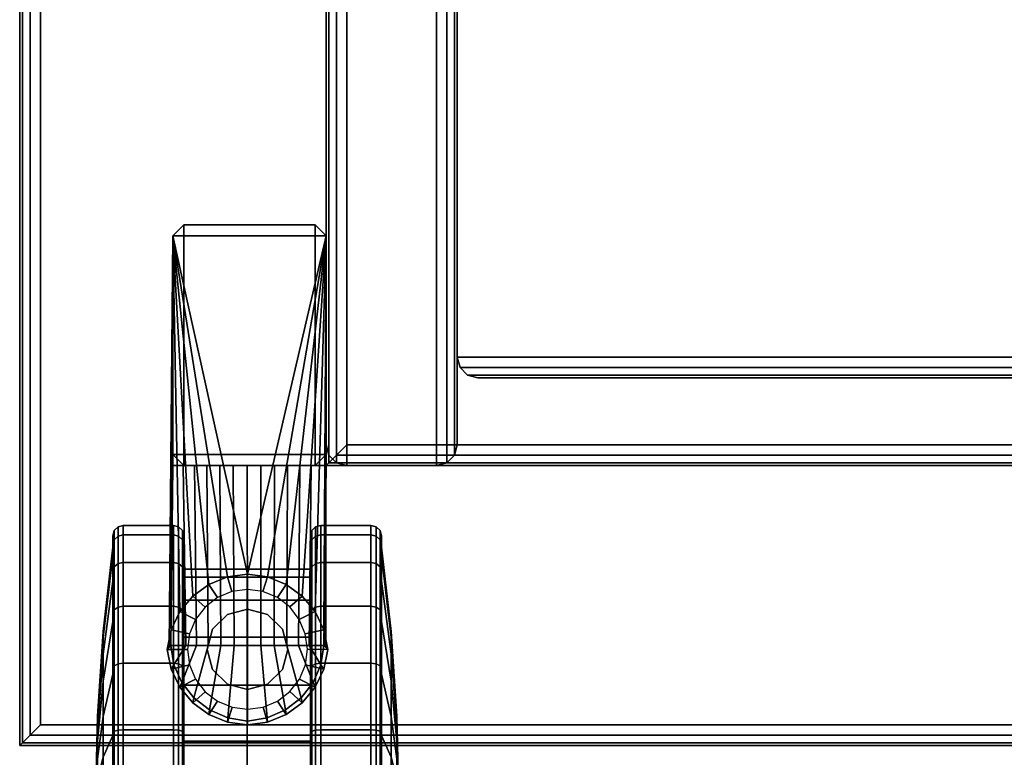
# Model space of a CAD drawing. Header units: inches. Extents: x 390 to 1835, y -266 to 136.
# Tile 69 of 256: x 1449.42 to 1455.04, y 65.26 to 69.47. Entities that reach past the tile are written whole.
import ezdxf

# ---------------------------------------------------------------- set-up
doc = ezdxf.new("R2010")
doc.units = ezdxf.units.IN
doc.header["$LTSCALE"] = 0.95294
doc.header["$MEASUREMENT"] = 0
for name, color, linetype in [('A-FURN-3-CART-LEG', 253, 'Continuous'), ('A-FURN-3-CART-LEG-CASTER', 251, 'Continuous'), ('A-FURN-3-CART-SURFACE', 33, 'Continuous'), ('A-FURN-3-CART-SURFACE-EDGE', 35, 'Continuous')]:
    doc.layers.add(name, color=color, linetype=linetype)

# ---------------------------------------------------------------- blocks, each defined once
blk = doc.blocks.new('GAKD-1919-LJSNNC9-3D-3')
at = {"layer": 'A-FURN-3-CART-LEG'}
for points in [[(-9.5, -8.2465, 5.13), (-10.375, -8.2465, 5.13), (-10.3125, -8.184, 5.5675), (-9.5625, -8.184, 5.5675)], [(-10.3125, -8.2465, 5.63), (-10.375, -8.2465, 5.6925), (-10.3125, -8.184, 5.6925), (-10.3125, -8.2465, 5.63)], [(-10.3125, -8.2465, 44.82), (-10.3125, -8.184, 44.7575), (-10.375, -8.2465, 44.7575), (-10.3125, -8.2465, 44.82)], [(-10.3125, -8.184, 5.6925), (-10.375, -8.2465, 5.6925), (-10.375, -8.2465, 44.7575), (-10.3125, -8.184, 44.7575)], [(-10.3125, -8.184, 5.5675), (-10.375, -8.2465, 5.5675), (-10.3125, -8.2465, 5.63)], [(-10.375, -8.2465, 5.13), (-10.375, -8.2465, 5.5675), (-10.3125, -8.184, 5.5675), (-10.375, -8.2465, 5.13)], [(-9.5625, -8.184, 5.6925), (-9.5625, -8.2465, 5.63), (-10.3125, -8.2465, 5.63), (-10.3125, -8.184, 5.6925)], [(-10.3125, -8.184, 44.7575), (-10.3125, -8.2465, 44.82), (-9.5625, -8.2465, 44.82), (-9.5625, -8.184, 44.7575)], [(-10.3125, -8.184, 44.7575), (-9.5625, -8.184, 44.7575), (-9.5625, -8.184, 5.6925), (-10.3125, -8.184, 5.6925)], [(-10.3125, -8.184, 5.5675), (-10.3125, -8.2465, 5.63), (-9.5625, -8.2465, 5.63), (-9.5625, -8.184, 5.5675)], [(-9.5625, -8.184, 5.6925), (-9.5, -8.2465, 5.6925), (-9.5625, -8.2465, 5.63)], [(-9.5625, -8.2465, 44.82), (-9.5, -8.2465, 44.7575), (-9.5625, -8.184, 44.7575)], [(-9.5, -8.2465, 5.6925), (-9.5625, -8.184, 5.6925), (-9.5625, -8.184, 44.7575), (-9.5, -8.2465, 44.7575)], [(-9.5625, -8.2465, 5.63), (-9.5, -8.2465, 5.5675), (-9.5625, -8.184, 5.5675), (-9.5625, -8.2465, 5.63)], [(-9.5, -8.2465, 5.13), (-9.5625, -8.184, 5.5675), (-9.5, -8.2465, 5.5675), (-9.5, -8.2465, 5.13)], [(-10.375, -8.2465, 5.13), (-10.385, -10.4977, 3.855), (-10.3961, -10.5985, 3.8545), (-10.375, -8.2465, 5.13)], [(-10.3961, -10.5985, 3.8545), (-10.3859, -10.5884, 4.3705), (-10.375, -9.559, 5.2064), (-10.375, -8.2465, 5.13)], [(-10.375, -8.2465, 5.13), (-10.3353, -10.3942, 3.855), (-10.385, -10.4977, 3.855)], [(-10.2618, -10.3059, 3.855), (-10.3353, -10.3942, 3.855), (-10.375, -8.2465, 5.13), (-10.3353, -10.3942, 3.855)], [(-10.2618, -10.3059, 3.855), (-10.3353, -10.3942, 3.855), (-10.375, -8.2465, 5.13)], [(-10.375, -8.2465, 5.13), (-10.169, -10.2383, 3.855), (-10.2618, -10.3059, 3.855)], [(-10.0625, -10.1953, 3.855), (-10.169, -10.2383, 3.855), (-10.375, -8.2465, 5.13)], [(-10.375, -8.2465, 5.13), (-9.9488, -10.1796, 3.855), (-10.0625, -10.1953, 3.855)], [(-9.9488, -10.1796, 3.855), (-10.375, -8.2465, 5.13), (-9.5, -8.2465, 5.13), (-9.9488, -10.1796, 3.855)], [(-10.375, -8.2465, 5.13), (-10.375, -9.559, 5.2064), (-10.375, -9.4965, 5.5675), (-10.375, -8.2465, 5.5675)], [(-10.3125, -9.4965, 5.63), (-10.375, -9.4965, 5.6925), (-10.375, -8.2465, 5.6925), (-10.3125, -8.2465, 5.63)], [(-10.3125, -8.2465, 44.82), (-10.375, -8.2465, 44.7575), (-10.375, -9.4965, 44.7575), (-10.3125, -9.4965, 44.82)], [(-10.375, -9.4965, 44.7575), (-10.375, -8.2465, 44.7575), (-10.375, -8.2465, 5.6925), (-10.375, -9.4965, 5.6925)], [(-10.375, -9.4965, 5.5675), (-10.3125, -9.4965, 5.63), (-10.3125, -8.2465, 5.63), (-10.375, -8.2465, 5.5675)], [(-9.835, -10.1953, 3.855), (-9.9488, -10.1796, 3.855), (-9.5, -8.2465, 5.13), (-9.835, -10.1953, 3.855)], [(-9.7285, -10.2383, 3.855), (-9.835, -10.1953, 3.855), (-9.5, -8.2465, 5.13)], [(-9.5, -8.2465, 5.13), (-9.6358, -10.3059, 3.855), (-9.7285, -10.2383, 3.855)], [(-9.5623, -10.3942, 3.855), (-9.6358, -10.3059, 3.855), (-9.5, -8.2465, 5.13)], [(-9.5, -9.4965, 5.6925), (-9.5625, -9.4965, 5.63), (-9.5625, -8.2465, 5.63), (-9.5, -8.2465, 5.6925)], [(-9.5, -8.2465, 44.7575), (-9.5625, -8.2465, 44.82), (-9.5625, -9.4965, 44.82), (-9.5, -9.4965, 44.7575)], [(-9.5625, -9.4965, 5.63), (-9.5, -9.4965, 5.5675), (-9.5, -8.2465, 5.5675), (-9.5625, -8.2465, 5.63)], [(-9.5, -8.2465, 5.13), (-9.5126, -10.4977, 3.855), (-9.5623, -10.3942, 3.855)], [(-9.5, -8.2465, 5.13), (-9.5015, -10.5985, 3.8545), (-9.5126, -10.4977, 3.855), (-9.5, -8.2465, 5.13)], [(-9.5117, -10.5884, 4.3705), (-9.5015, -10.5985, 3.8545), (-9.5, -8.2465, 5.13), (-9.5, -9.559, 5.2064)], [(-9.5, -9.559, 5.2064), (-9.5, -8.2465, 5.13), (-9.5, -8.2465, 5.5675), (-9.5, -9.4965, 5.5675)], [(-9.5, -8.2465, 44.7575), (-9.5, -9.4965, 44.7575), (-9.5, -9.4965, 5.6925), (-9.5, -8.2465, 5.6925)], [(-10.3125, -9.4965, 5.63), (-10.3125, -9.559, 5.6925), (-10.375, -9.4965, 5.6925), (-10.3125, -9.4965, 5.63)], [(-10.3125, -9.4965, 44.82), (-10.375, -9.4965, 44.7575), (-10.3125, -9.559, 44.7575), (-10.3125, -9.4965, 44.82)], [(-10.375, -9.4965, 5.6925), (-10.3125, -9.559, 5.6925), (-10.3125, -9.559, 44.7575), (-10.375, -9.4965, 44.7575)], [(-10.3125, -9.4965, 5.63), (-10.375, -9.4965, 5.5675), (-10.3125, -9.559, 5.5675)], [(-10.375, -9.559, 5.2064), (-10.3125, -9.559, 5.5675), (-10.375, -9.4965, 5.5675), (-10.375, -9.559, 5.2064)], [(-10.3125, -9.559, 5.6925), (-10.3125, -9.4965, 5.63), (-9.5625, -9.4965, 5.63), (-9.5625, -9.559, 5.6925)], [(-9.5625, -9.559, 44.7575), (-9.5625, -9.4965, 44.82), (-10.3125, -9.4965, 44.82), (-10.3125, -9.559, 44.7575)], [(-9.5625, -9.559, 5.5675), (-9.5625, -9.4965, 5.63), (-10.3125, -9.4965, 5.63), (-10.3125, -9.559, 5.5675)], [(-9.5625, -9.4965, 5.63), (-9.5, -9.4965, 5.6925), (-9.5625, -9.559, 5.6925)], [(-9.5625, -9.559, 44.7575), (-9.5, -9.4965, 44.7575), (-9.5625, -9.4965, 44.82)], [(-9.5625, -9.559, 5.6925), (-9.5, -9.4965, 5.6925), (-9.5, -9.4965, 44.7575), (-9.5625, -9.559, 44.7575)], [(-9.5625, -9.4965, 5.63), (-9.5625, -9.559, 5.5675), (-9.5, -9.4965, 5.5675), (-9.5625, -9.4965, 5.63)], [(-9.5, -9.559, 5.2064), (-9.5, -9.4965, 5.5675), (-9.5625, -9.559, 5.5675), (-9.5, -9.559, 5.2064)], [(-9.5625, -9.559, 44.7575), (-10.3125, -9.559, 44.7575), (-10.3125, -9.559, 5.6925), (-9.5625, -9.559, 5.6925)]]:
    blk.add_3dface(points, dxfattribs=at)
for points, invisible_edges in [([(-10.375, -9.559, 5.2064), (-10.3165, -9.559, 5.2598), (-10.2516, -9.559, 5.3053), (-10.3125, -9.559, 5.5675)], 4), ([(-10.2516, -9.559, 5.3053), (-10.1814, -9.559, 5.3419), (-10.107, -9.559, 5.3692), (-10.3125, -9.559, 5.5675)], 12), ([(-10.107, -9.559, 5.3692), (-10.0297, -9.559, 5.3866), (-9.9508, -9.559, 5.3939), (-10.3125, -9.559, 5.5675)], 12), ([(-9.9508, -9.559, 5.3939), (-9.5625, -9.559, 5.5675), (-10.3125, -9.559, 5.5675), (-9.9508, -9.559, 5.3939)], 5), ([(-9.5625, -9.559, 5.5675), (-9.9508, -9.559, 5.3939), (-9.8719, -9.559, 5.3866), (-9.7946, -9.559, 5.3692)], 9), ([(-9.5625, -9.559, 5.5675), (-9.7946, -9.559, 5.3692), (-9.7202, -9.559, 5.3419), (-9.6499, -9.559, 5.3053)], 9), ([(-9.6499, -9.559, 5.3053), (-9.585, -9.559, 5.2598), (-9.5, -9.559, 5.2064), (-9.5625, -9.559, 5.5675)], 8)]:
    blk.add_3dface(points, dxfattribs=dict(at, invisible_edges=invisible_edges))
at = {"layer": 'A-FURN-3-CART-SURFACE'}
for points, invisible_edges in [([(-9.5, 9.323, 6.498), (-9.5, -9.441, 6.498), (-9.5, -4.4869, 44.702), (-9.5, 9.323, 40.1766)], 2), ([(-8.75, 9.323, 40.1766), (-8.75, -4.4869, 44.702), (-8.75, -9.441, 6.498), (-8.75, 9.323, 6.498)], 2), ([(-9.5, -9.441, 44.702), (-9.5, -4.4869, 44.702), (-9.5, -9.441, 6.498), (-9.5, -9.441, 44.702)], 2), ([(-8.75, -9.441, 6.498), (-8.75, -4.4869, 44.702), (-8.75, -9.441, 44.702), (-8.75, -9.441, 6.498)], 1)]:
    blk.add_3dface(points, dxfattribs=dict(at, invisible_edges=invisible_edges))
for points in [[(9.382, 9.323, 6.38), (-9.382, 9.323, 6.38), (-9.382, -9.441, 6.38), (9.382, -9.441, 6.38)], [(9.382, -9.441, 5.63), (-9.382, -9.441, 5.63), (-9.382, 9.323, 5.63), (9.382, 9.323, 5.63)], [(11.132, -11.0409, 46), (11.132, -4.4869, 46), (-11.132, -4.4869, 46), (-11.132, -11.0409, 46)], [(-11.132, -11.0409, 44.82), (-11.132, -4.4869, 44.82), (11.132, -4.4869, 44.82), (11.132, -11.0409, 44.82)], [(8.632, -9.059, 44.702), (-8.632, -9.059, 44.702), (-8.632, -9.059, 6.498), (8.632, -9.059, 6.498)]]:
    blk.add_3dface(points, dxfattribs=at)
at = {"layer": 'A-FURN-3-CART-SURFACE-EDGE'}
for points in [[(-9.5, -9.559, 5.748), (-9.5, -9.559, 6.262), (-9.5, 9.441, 6.262), (-9.5, 9.441, 5.748)], [(-8.868, 9.441, 6.38), (-8.868, -9.559, 6.38), (-9.382, -9.559, 6.38), (-9.382, 9.441, 6.38)], [(-8.868, -4.4869, 44.82), (-9.382, -4.4869, 44.82), (-9.382, -9.559, 44.82), (-8.868, -9.559, 44.82)], [(-9.5, -9.559, 6.262), (-9.5, -9.559, 5.748), (9.5, -9.559, 5.748), (9.5, -9.559, 6.262)], [(-8.868, -9.559, 44.82), (-9.382, -9.559, 44.82), (-9.382, -9.559, 6.38), (-8.868, -9.559, 6.38)]]:
    blk.add_3dface(points, dxfattribs=at)
at = {"layer": 'A-FURN-3-CART-LEG'}
mesh = blk.add_polymesh((2, 7), dxfattribs=at)
for k, corner in enumerate([(-10.3859, -10.5884, 4.3705), (-10.3018, -10.5876, 4.4553), (-10.2404, -10.5876, 4.5018), (-10.1729, -10.5876, 4.5389), (-10.1008, -10.5876, 4.566), (-10.0256, -10.5876, 4.5825), (-9.9488, -10.5876, 4.588), (-10.375, -9.559, 5.2064), (-10.3165, -9.559, 5.2598), (-10.2516, -9.559, 5.3053), (-10.1814, -9.559, 5.3419), (-10.107, -9.559, 5.3692), (-10.0297, -9.559, 5.3866), (-9.9508, -9.559, 5.3939)]):
    mesh.set_mesh_vertex(divmod(k, 7), corner)
mesh = blk.add_polymesh((2, 7), dxfattribs=at)
for k, corner in enumerate([(-9.5, -9.559, 5.2064), (-9.585, -9.559, 5.2598), (-9.6499, -9.559, 5.3053), (-9.7202, -9.559, 5.3419), (-9.7946, -9.559, 5.3692), (-9.8719, -9.559, 5.3866), (-9.9508, -9.559, 5.3939), (-9.5117, -10.5884, 4.3705), (-9.5958, -10.5876, 4.4553), (-9.6572, -10.5876, 4.5018), (-9.7247, -10.5876, 4.5389), (-9.7968, -10.5876, 4.566), (-9.872, -10.5876, 4.5825), (-9.9488, -10.5876, 4.588)]):
    mesh.set_mesh_vertex(divmod(k, 7), corner)
mesh = blk.add_polymesh((2, 7), dxfattribs=at)
for k, corner in enumerate([(-10.3961, -10.5985, 3.8545), (-10.385, -10.4977, 3.855), (-10.3353, -10.3942, 3.855), (-10.2618, -10.3059, 3.855), (-10.169, -10.2383, 3.855), (-10.0625, -10.1953, 3.855), (-9.9488, -10.1796, 3.855), (-10.408, -10.6102, 3.255), (-10.385, -10.4977, 3.255), (-10.3353, -10.3942, 3.255), (-10.2618, -10.3059, 3.255), (-10.169, -10.2383, 3.255), (-10.0625, -10.1953, 3.255), (-9.9488, -10.1796, 3.255)]):
    mesh.set_mesh_vertex(divmod(k, 7), corner)
mesh = blk.add_polymesh((2, 25), dxfattribs=at)
for k, corner in enumerate([(-10.385, -10.4977, 3.255), (-10.3353, -10.3942, 3.255), (-10.2618, -10.3059, 3.255), (-10.169, -10.2383, 3.255), (-10.0625, -10.1953, 3.255), (-9.9488, -10.1796, 3.255), (-9.835, -10.1953, 3.255), (-9.7285, -10.2383, 3.255), (-9.6358, -10.3059, 3.255), (-9.5623, -10.3942, 3.255), (-9.5126, -10.4977, 3.255), (-9.4896, -10.6102, 3.255), (-9.5126, -10.7227, 3.255), (-9.5623, -10.8263, 3.255), (-9.6358, -10.9145, 3.255), (-9.7285, -10.9822, 3.255), (-9.835, -11.0251, 3.255), (-9.9488, -11.0408, 3.255), (-10.0625, -11.0251, 3.255), (-10.169, -10.9822, 3.255), (-10.2618, -10.9145, 3.255), (-10.3353, -10.8263, 3.255), (-10.385, -10.7227, 3.255), (-10.408, -10.6102, 3.255), (-10.385, -10.4977, 3.255), (-10.2795, -10.5214, 3.255), (-10.2453, -10.4389, 3.255), (-10.1909, -10.3681, 3.255), (-10.1201, -10.3137, 3.255), (-10.0376, -10.2796, 3.255), (-9.9491, -10.2678, 3.255), (-9.8606, -10.2793, 3.255), (-9.778, -10.3133, 3.255), (-9.7071, -10.3676, 3.255), (-9.6526, -10.4383, 3.255), (-9.6183, -10.5208, 3.255), (-9.6064, -10.6092, 3.255), (-9.6181, -10.6978, 3.255), (-9.6523, -10.7803, 3.255), (-9.7067, -10.8511, 3.255), (-9.7775, -10.9054, 3.255), (-9.86, -10.9396, 3.255), (-9.9485, -10.9512, 3.255), (-10.037, -10.9398, 3.255), (-10.1195, -10.9058, 3.255), (-10.1905, -10.8516, 3.255), (-10.2449, -10.7808, 3.255), (-10.2793, -10.6984, 3.255), (-10.2912, -10.6099, 3.255), (-10.2795, -10.5214, 3.255)]):
    mesh.set_mesh_vertex(divmod(k, 25), corner)
mesh = blk.add_polymesh((2, 7), dxfattribs=at)
for k, corner in enumerate([(-9.4896, -10.6102, 3.255), (-9.5126, -10.4977, 3.255), (-9.5623, -10.3942, 3.255), (-9.6358, -10.3059, 3.255), (-9.7285, -10.2383, 3.255), (-9.835, -10.1953, 3.255), (-9.9488, -10.1796, 3.255), (-9.5015, -10.5985, 3.8545), (-9.5126, -10.4977, 3.855), (-9.5623, -10.3942, 3.855), (-9.6358, -10.3059, 3.855), (-9.7285, -10.2383, 3.855), (-9.835, -10.1953, 3.855), (-9.9488, -10.1796, 3.855)]):
    mesh.set_mesh_vertex(divmod(k, 7), corner)
mesh = blk.add_polymesh((2, 13), dxfattribs=at)
for k, corner in enumerate([(-10.1788, -10.6099, 2.255), (-10.148, -10.7249, 2.255), (-10.0638, -10.8091, 2.255), (-9.9488, -10.8399, 2.255), (-9.8338, -10.8091, 2.255), (-9.7496, -10.7249, 2.255), (-9.7188, -10.6099, 2.255), (-9.7496, -10.4949, 2.255), (-9.8338, -10.4107, 2.255), (-9.9488, -10.3799, 2.255), (-10.0638, -10.4107, 2.255), (-10.148, -10.4949, 2.255), (-10.1788, -10.6099, 2.255), (-10.1788, -10.6099, 3.255), (-10.148, -10.7249, 3.255), (-10.0638, -10.8091, 3.255), (-9.9488, -10.8399, 3.255), (-9.8338, -10.8091, 3.255), (-9.7496, -10.7249, 3.255), (-9.7188, -10.6099, 3.255), (-9.7496, -10.4949, 3.255), (-9.8338, -10.4107, 3.255), (-9.9488, -10.3799, 3.255), (-10.0638, -10.4107, 3.255), (-10.148, -10.4949, 3.255), (-10.1788, -10.6099, 3.255)]):
    mesh.set_mesh_vertex(divmod(k, 13), corner)
mesh = blk.add_polymesh((2, 7), dxfattribs=at)
for k, corner in enumerate([(-9.9488, -11.0197, 4.255), (-10.0614, -11.0008, 4.26), (-10.1656, -10.9557, 4.2721), (-10.2551, -10.8871, 4.2905), (-10.3242, -10.7992, 4.3141), (-10.3688, -10.6975, 4.3413), (-10.3859, -10.5884, 4.3705), (-9.9488, -11.0408, 3.255), (-10.0625, -11.0251, 3.255), (-10.169, -10.9822, 3.255), (-10.2618, -10.9145, 3.255), (-10.3353, -10.8263, 3.255), (-10.385, -10.7227, 3.255), (-10.408, -10.6102, 3.255)]):
    mesh.set_mesh_vertex(divmod(k, 7), corner)
mesh = blk.add_polymesh((2, 7), dxfattribs=at)
for k, corner in enumerate([(-10.3859, -10.5884, 4.3705), (-10.3688, -10.6975, 4.3413), (-10.3242, -10.7992, 4.3141), (-10.2551, -10.8871, 4.2905), (-10.1656, -10.9557, 4.2721), (-10.0614, -11.0008, 4.26), (-9.9488, -11.0197, 4.255), (-10.3559, -10.5876, 4.4005), (-10.3018, -10.5876, 4.4553), (-10.2404, -10.5876, 4.5018), (-10.1729, -10.5876, 4.5389), (-10.1008, -10.5876, 4.566), (-10.0256, -10.5876, 4.5825), (-9.9488, -10.5876, 4.588)]):
    mesh.set_mesh_vertex(divmod(k, 7), corner)
mesh = blk.add_polymesh((2, 7), dxfattribs=at)
for k, corner in enumerate([(-9.5417, -10.5876, 4.4005), (-9.5958, -10.5876, 4.4553), (-9.6572, -10.5876, 4.5018), (-9.7247, -10.5876, 4.5389), (-9.7968, -10.5876, 4.566), (-9.872, -10.5876, 4.5825), (-9.9488, -10.5876, 4.588), (-9.5117, -10.5884, 4.3705), (-9.5288, -10.6975, 4.3413), (-9.5733, -10.7992, 4.3141), (-9.6425, -10.8871, 4.2905), (-9.7319, -10.9557, 4.2721), (-9.8362, -11.0009, 4.26), (-9.9488, -11.0197, 4.255)]):
    mesh.set_mesh_vertex(divmod(k, 7), corner)
mesh = blk.add_polymesh((2, 7), dxfattribs=at)
for k, corner in enumerate([(-9.5117, -10.5884, 4.3705), (-9.5288, -10.6975, 4.3413), (-9.5733, -10.7992, 4.3141), (-9.6425, -10.8871, 4.2905), (-9.7319, -10.9557, 4.2721), (-9.8362, -11.0009, 4.26), (-9.9488, -11.0197, 4.255), (-9.4896, -10.6102, 3.255), (-9.5126, -10.7227, 3.255), (-9.5623, -10.8263, 3.255), (-9.6358, -10.9145, 3.255), (-9.7285, -10.9822, 3.255), (-9.835, -11.0251, 3.255), (-9.9488, -11.0408, 3.255)]):
    mesh.set_mesh_vertex(divmod(k, 7), corner)
at = {"layer": 'A-FURN-3-CART-LEG-CASTER'}
mesh = blk.add_polymesh((8, 6), dxfattribs=at)
for k, corner in enumerate([(-10.7102, -10.1385, 0.8025), (-10.7183, -10.1645, 0.8175), (-10.7183, -10.2208, 0.85), (-10.773, -10.638, 1.0908), (-10.8058, -11.0568, 1.3327), (-10.8168, -11.4766, 1.575), (-10.7102, -9.9842, 1.1751), (-10.7183, -10.0132, 1.1829), (-10.7183, -10.076, 1.1997), (-10.773, -10.5412, 1.3244), (-10.8058, -11.0084, 1.4496), (-10.8168, -11.4766, 1.575), (-10.7102, -9.9316, 1.575), (-10.7183, -9.9616, 1.575), (-10.7183, -10.0266, 1.575), (-10.773, -10.5082, 1.575), (-10.8058, -10.9919, 1.575), (-10.8168, -11.4766, 1.575), (-10.7102, -9.9842, 1.9749), (-10.7183, -10.0132, 1.9671), (-10.7183, -10.076, 1.9503), (-10.773, -10.5412, 1.8256), (-10.8058, -11.0084, 1.7004), (-10.8168, -11.4766, 1.575), (-10.7102, -10.1385, 2.3475), (-10.7183, -10.1645, 2.3325), (-10.7183, -10.2208, 2.3), (-10.773, -10.638, 2.0592), (-10.8058, -11.0568, 1.8173), (-10.8168, -11.4766, 1.575), (-10.7102, -10.3841, 2.6675), (-10.7183, -10.4053, 2.6463), (-10.7183, -10.4512, 2.6003), (-10.773, -10.7919, 2.2597), (-10.8058, -11.1339, 1.9177), (-10.8168, -11.4766, 1.575), (-10.7102, -10.7041, 2.913), (-10.7183, -10.7191, 2.887), (-10.7183, -10.7516, 2.8307), (-10.773, -10.9924, 2.4136), (-10.8058, -11.2342, 1.9947), (-10.8168, -11.4766, 1.575), (-10.7102, -11.0767, 3.0674), (-10.7183, -11.0844, 3.0384), (-10.7183, -11.1013, 2.9756), (-10.773, -11.2259, 2.5103), (-10.8058, -11.3511, 2.0431), (-10.8168, -11.4766, 1.575)]):
    mesh.set_mesh_vertex(divmod(k, 6), corner)
mesh = blk.add_polymesh((8, 9), dxfattribs=at)
for k, corner in enumerate([(-9.9508, -10.3294, 0.9127), (-10.3123, -10.3294, 0.9127), (-10.3123, -10.1645, 0.8175), (-10.3203, -10.1385, 0.8025), (-10.3423, -10.1195, 0.7915), (-10.3723, -10.1126, 0.7875), (-10.6583, -10.1126, 0.7875), (-10.6883, -10.1195, 0.7915), (-10.7102, -10.1385, 0.8025), (-9.9508, -10.1971, 1.2322), (-10.3123, -10.1971, 1.2322), (-10.3123, -10.0132, 1.1829), (-10.3203, -9.9842, 1.1751), (-10.3423, -9.963, 1.1694), (-10.3723, -9.9552, 1.1674), (-10.6583, -9.9552, 1.1674), (-10.6883, -9.963, 1.1694), (-10.7102, -9.9842, 1.1751), (-9.9508, -10.152, 1.575), (-10.3123, -10.152, 1.575), (-10.3123, -9.9616, 1.575), (-10.3203, -9.9316, 1.575), (-10.3423, -9.9096, 1.575), (-10.3723, -9.9016, 1.575), (-10.6583, -9.9016, 1.575), (-10.6883, -9.9096, 1.575), (-10.7102, -9.9316, 1.575), (-9.9508, -10.1971, 1.9178), (-10.3123, -10.1971, 1.9178), (-10.3123, -10.0132, 1.9671), (-10.3203, -9.9842, 1.9749), (-10.3423, -9.963, 1.9806), (-10.3723, -9.9552, 1.9826), (-10.6583, -9.9552, 1.9826), (-10.6883, -9.963, 1.9806), (-10.7102, -9.9842, 1.9749), (-9.9508, -10.3294, 2.2373), (-10.3123, -10.3294, 2.2373), (-10.3123, -10.1645, 2.3325), (-10.3203, -10.1385, 2.3475), (-10.3423, -10.1195, 2.3585), (-10.3723, -10.1126, 2.3625), (-10.6583, -10.1126, 2.3625), (-10.6883, -10.1195, 2.3585), (-10.7102, -10.1385, 2.3475), (-9.9508, -10.5399, 2.5116), (-10.3123, -10.5399, 2.5116), (-10.3123, -10.4053, 2.6463), (-10.3203, -10.3841, 2.6675), (-10.3423, -10.3685, 2.683), (-10.3723, -10.3629, 2.6887), (-10.6583, -10.3629, 2.6887), (-10.6883, -10.3685, 2.683), (-10.7102, -10.3841, 2.6675), (-9.9508, -10.8143, 2.7221), (-10.3123, -10.8143, 2.7221), (-10.3123, -10.7191, 2.887), (-10.3203, -10.7041, 2.913), (-10.3423, -10.6931, 2.932), (-10.3723, -10.6891, 2.939), (-10.6583, -10.6891, 2.939), (-10.6883, -10.6931, 2.932), (-10.7102, -10.7041, 2.913), (-9.9508, -11.1337, 2.8545), (-10.3123, -11.1337, 2.8545), (-10.3123, -11.0844, 3.0384), (-10.3203, -11.0767, 3.0674), (-10.3423, -11.071, 3.0886), (-10.3723, -11.0689, 3.0963), (-10.6583, -11.0689, 3.0963), (-10.6883, -11.071, 3.0886), (-10.7102, -11.0767, 3.0674)]):
    mesh.set_mesh_vertex(divmod(k, 9), corner)
mesh = blk.add_polymesh((9, 9), dxfattribs=at)
for k, corner in enumerate([(-9.9508, -11.4766, 2.8996), (-9.5893, -11.4766, 2.8996), (-9.5893, -11.4766, 3.09), (-9.5812, -11.4766, 3.12), (-9.5593, -11.4766, 3.142), (-9.5293, -11.4766, 3.15), (-9.2433, -11.4766, 3.15), (-9.2133, -11.4766, 3.142), (-9.1913, -11.4766, 3.12), (-9.9508, -11.1337, 2.8545), (-9.5893, -11.1337, 2.8545), (-9.5893, -11.0844, 3.0384), (-9.5812, -11.0767, 3.0674), (-9.5593, -11.071, 3.0886), (-9.5293, -11.0689, 3.0963), (-9.2433, -11.0689, 3.0963), (-9.2133, -11.071, 3.0886), (-9.1913, -11.0767, 3.0674), (-9.9508, -10.8143, 2.7221), (-9.5893, -10.8143, 2.7221), (-9.5893, -10.7191, 2.887), (-9.5812, -10.7041, 2.913), (-9.5593, -10.6931, 2.932), (-9.5293, -10.6891, 2.939), (-9.2433, -10.6891, 2.939), (-9.2133, -10.6931, 2.932), (-9.1913, -10.7041, 2.913), (-9.9508, -10.5399, 2.5116), (-9.5893, -10.5399, 2.5116), (-9.5893, -10.4053, 2.6463), (-9.5812, -10.3841, 2.6675), (-9.5593, -10.3685, 2.683), (-9.5293, -10.3629, 2.6887), (-9.2433, -10.3629, 2.6887), (-9.2133, -10.3685, 2.683), (-9.1913, -10.3841, 2.6675), (-9.9508, -10.3294, 2.2373), (-9.5893, -10.3294, 2.2373), (-9.5893, -10.1645, 2.3325), (-9.5812, -10.1385, 2.3475), (-9.5593, -10.1195, 2.3585), (-9.5293, -10.1126, 2.3625), (-9.2433, -10.1126, 2.3625), (-9.2133, -10.1195, 2.3585), (-9.1913, -10.1385, 2.3475), (-9.9508, -10.1971, 1.9178), (-9.5893, -10.1971, 1.9178), (-9.5893, -10.0132, 1.9671), (-9.5812, -9.9842, 1.9749), (-9.5593, -9.963, 1.9806), (-9.5293, -9.9552, 1.9826), (-9.2433, -9.9552, 1.9826), (-9.2133, -9.963, 1.9806), (-9.1913, -9.9842, 1.9749), (-9.9508, -10.152, 1.575), (-9.5893, -10.152, 1.575), (-9.5893, -9.9616, 1.575), (-9.5812, -9.9316, 1.575), (-9.5593, -9.9096, 1.575), (-9.5293, -9.9016, 1.575), (-9.2433, -9.9016, 1.575), (-9.2133, -9.9096, 1.575), (-9.1913, -9.9316, 1.575), (-9.9508, -10.1971, 1.2322), (-9.5893, -10.1971, 1.2322), (-9.5893, -10.0132, 1.1829), (-9.5812, -9.9842, 1.1751), (-9.5593, -9.963, 1.1694), (-9.5293, -9.9552, 1.1674), (-9.2433, -9.9552, 1.1674), (-9.2133, -9.963, 1.1694), (-9.1913, -9.9842, 1.1751), (-9.9508, -10.3294, 0.9127), (-9.5893, -10.3294, 0.9127), (-9.5893, -10.1645, 0.8175), (-9.5812, -10.1385, 0.8025), (-9.5593, -10.1195, 0.7915), (-9.5293, -10.1126, 0.7875), (-9.2433, -10.1126, 0.7875), (-9.2133, -10.1195, 0.7915), (-9.1913, -10.1385, 0.8025)]):
    mesh.set_mesh_vertex(divmod(k, 9), corner)
mesh = blk.add_polymesh((9, 6), dxfattribs=at)
for k, corner in enumerate([(-9.1913, -11.4766, 3.12), (-9.1833, -11.4766, 3.09), (-9.1833, -11.4766, 3.025), (-9.1286, -11.4766, 2.5433), (-9.0957, -11.4766, 2.0597), (-9.0848, -11.4766, 1.575), (-9.1913, -11.0767, 3.0674), (-9.1833, -11.0844, 3.0384), (-9.1833, -11.1013, 2.9756), (-9.1286, -11.2259, 2.5103), (-9.0957, -11.3511, 2.0431), (-9.0848, -11.4766, 1.575), (-9.1913, -10.7041, 2.913), (-9.1833, -10.7191, 2.887), (-9.1833, -10.7516, 2.8307), (-9.1286, -10.9924, 2.4136), (-9.0957, -11.2342, 1.9947), (-9.0848, -11.4766, 1.575), (-9.1913, -10.3841, 2.6675), (-9.1833, -10.4053, 2.6463), (-9.1833, -10.4512, 2.6003), (-9.1286, -10.7919, 2.2597), (-9.0957, -11.1339, 1.9177), (-9.0848, -11.4766, 1.575), (-9.1913, -10.1385, 2.3475), (-9.1833, -10.1645, 2.3325), (-9.1833, -10.2208, 2.3), (-9.1286, -10.638, 2.0592), (-9.0957, -11.0568, 1.8173), (-9.0848, -11.4766, 1.575), (-9.1913, -9.9842, 1.9749), (-9.1833, -10.0132, 1.9671), (-9.1833, -10.076, 1.9503), (-9.1286, -10.5412, 1.8256), (-9.0957, -11.0084, 1.7004), (-9.0848, -11.4766, 1.575), (-9.1913, -9.9316, 1.575), (-9.1833, -9.9616, 1.575), (-9.1833, -10.0266, 1.575), (-9.1286, -10.5082, 1.575), (-9.0957, -10.9919, 1.575), (-9.0848, -11.4766, 1.575), (-9.1913, -9.9842, 1.1751), (-9.1833, -10.0132, 1.1829), (-9.1833, -10.076, 1.1997), (-9.1286, -10.5412, 1.3244), (-9.0957, -11.0084, 1.4496), (-9.0848, -11.4766, 1.575), (-9.1913, -10.1385, 0.8025), (-9.1833, -10.1645, 0.8175), (-9.1833, -10.2208, 0.85), (-9.1286, -10.638, 1.0908), (-9.0957, -11.0568, 1.3327), (-9.0848, -11.4766, 1.575)]):
    mesh.set_mesh_vertex(divmod(k, 6), corner)
mesh = blk.add_polymesh((9, 9), dxfattribs=at)
for k, corner in enumerate([(-9.9508, -12.6237, 0.9127), (-10.3123, -12.6237, 0.9127), (-10.3123, -12.7886, 0.8175), (-10.3203, -12.8146, 0.8025), (-10.3423, -12.8336, 0.7915), (-10.3723, -12.8405, 0.7875), (-10.6583, -12.8405, 0.7875), (-10.6883, -12.8336, 0.7915), (-10.7102, -12.8146, 0.8025), (-9.9508, -12.4132, 0.6384), (-10.3123, -12.4132, 0.6384), (-10.3123, -12.5478, 0.5037), (-10.3203, -12.569, 0.4825), (-10.3423, -12.5846, 0.467), (-10.3723, -12.5902, 0.4613), (-10.6583, -12.5902, 0.4613), (-10.6883, -12.5846, 0.467), (-10.7102, -12.569, 0.4825), (-9.9508, -12.1389, 0.4279), (-10.3123, -12.1389, 0.4279), (-10.3123, -12.2341, 0.263), (-10.3203, -12.2491, 0.237), (-10.3423, -12.26, 0.218), (-10.3723, -12.2641, 0.211), (-10.6583, -12.2641, 0.211), (-10.6883, -12.26, 0.218), (-10.7102, -12.2491, 0.237), (-9.9508, -11.8194, 0.2955), (-10.3123, -11.8194, 0.2955), (-10.3123, -11.8687, 0.1116), (-10.3203, -11.8764, 0.0826), (-10.3423, -11.8821, 0.0614), (-10.3723, -11.8842, 0.0537), (-10.6583, -11.8842, 0.0537), (-10.6883, -11.8821, 0.0614), (-10.7102, -11.8764, 0.0826), (-9.9508, -11.4766, 0.2504), (-10.3123, -11.4766, 0.2504), (-10.3123, -11.4766, 0.06), (-10.3203, -11.4766, 0.03), (-10.3423, -11.4766, 0.008), (-10.3723, -11.4766, 0), (-10.6583, -11.4766, 0), (-10.6883, -11.4766, 0.008), (-10.7102, -11.4766, 0.03), (-9.9508, -11.1337, 0.2955), (-10.3123, -11.1337, 0.2955), (-10.3123, -11.0844, 0.1116), (-10.3203, -11.0767, 0.0826), (-10.3423, -11.071, 0.0614), (-10.3723, -11.0689, 0.0537), (-10.6583, -11.0689, 0.0537), (-10.6883, -11.071, 0.0614), (-10.7102, -11.0767, 0.0826), (-9.9508, -10.8143, 0.4279), (-10.3123, -10.8143, 0.4279), (-10.3123, -10.7191, 0.263), (-10.3203, -10.7041, 0.237), (-10.3423, -10.6931, 0.218), (-10.3723, -10.6891, 0.211), (-10.6583, -10.6891, 0.211), (-10.6883, -10.6931, 0.218), (-10.7102, -10.7041, 0.237), (-9.9508, -10.5399, 0.6384), (-10.3123, -10.5399, 0.6384), (-10.3123, -10.4053, 0.5037), (-10.3203, -10.3841, 0.4825), (-10.3423, -10.3685, 0.467), (-10.3723, -10.3629, 0.4613), (-10.6583, -10.3629, 0.4613), (-10.6883, -10.3685, 0.467), (-10.7102, -10.3841, 0.4825), (-9.9508, -10.3294, 0.9127), (-10.3123, -10.3294, 0.9127), (-10.3123, -10.1645, 0.8175), (-10.3203, -10.1385, 0.8025), (-10.3423, -10.1195, 0.7915), (-10.3723, -10.1126, 0.7875), (-10.6583, -10.1126, 0.7875), (-10.6883, -10.1195, 0.7915), (-10.7102, -10.1385, 0.8025)]):
    mesh.set_mesh_vertex(divmod(k, 9), corner)
mesh = blk.add_polymesh((9, 9), dxfattribs=at)
for k, corner in enumerate([(-9.9508, -10.3294, 0.9127), (-9.5893, -10.3294, 0.9127), (-9.5893, -10.1645, 0.8175), (-9.5812, -10.1385, 0.8025), (-9.5593, -10.1195, 0.7915), (-9.5293, -10.1126, 0.7875), (-9.2433, -10.1126, 0.7875), (-9.2133, -10.1195, 0.7915), (-9.1913, -10.1385, 0.8025), (-9.9508, -10.5399, 0.6384), (-9.5893, -10.5399, 0.6384), (-9.5893, -10.4053, 0.5037), (-9.5812, -10.3841, 0.4825), (-9.5593, -10.3685, 0.467), (-9.5293, -10.3629, 0.4613), (-9.2433, -10.3629, 0.4613), (-9.2133, -10.3685, 0.467), (-9.1913, -10.3841, 0.4825), (-9.9508, -10.8143, 0.4279), (-9.5893, -10.8143, 0.4279), (-9.5893, -10.7191, 0.263), (-9.5812, -10.7041, 0.237), (-9.5593, -10.6931, 0.218), (-9.5293, -10.6891, 0.211), (-9.2433, -10.6891, 0.211), (-9.2133, -10.6931, 0.218), (-9.1913, -10.7041, 0.237), (-9.9508, -11.1337, 0.2955), (-9.5893, -11.1337, 0.2955), (-9.5893, -11.0844, 0.1116), (-9.5812, -11.0767, 0.0826), (-9.5593, -11.071, 0.0614), (-9.5293, -11.0689, 0.0537), (-9.2433, -11.0689, 0.0537), (-9.2133, -11.071, 0.0614), (-9.1913, -11.0767, 0.0826), (-9.9508, -11.4766, 0.2504), (-9.5893, -11.4766, 0.2504), (-9.5893, -11.4766, 0.06), (-9.5812, -11.4766, 0.03), (-9.5593, -11.4766, 0.008), (-9.5293, -11.4766, 0), (-9.2433, -11.4766, 0), (-9.2133, -11.4766, 0.008), (-9.1913, -11.4766, 0.03), (-9.9508, -11.8194, 0.2955), (-9.5893, -11.8194, 0.2955), (-9.5893, -11.8687, 0.1116), (-9.5812, -11.8764, 0.0826), (-9.5593, -11.8821, 0.0614), (-9.5293, -11.8842, 0.0537), (-9.2433, -11.8842, 0.0537), (-9.2133, -11.8821, 0.0614), (-9.1913, -11.8764, 0.0826), (-9.9508, -12.1389, 0.4279), (-9.5893, -12.1389, 0.4279), (-9.5893, -12.2341, 0.263), (-9.5812, -12.2491, 0.237), (-9.5593, -12.26, 0.218), (-9.5293, -12.2641, 0.211), (-9.2433, -12.2641, 0.211), (-9.2133, -12.26, 0.218), (-9.1913, -12.2491, 0.237), (-9.9508, -12.4132, 0.6384), (-9.5893, -12.4132, 0.6384), (-9.5893, -12.5478, 0.5037), (-9.5812, -12.569, 0.4825), (-9.5593, -12.5846, 0.467), (-9.5293, -12.5902, 0.4613), (-9.2433, -12.5902, 0.4613), (-9.2133, -12.5846, 0.467), (-9.1913, -12.569, 0.4825), (-9.9508, -12.6237, 0.9127), (-9.5893, -12.6237, 0.9127), (-9.5893, -12.7886, 0.8175), (-9.5812, -12.8146, 0.8025), (-9.5593, -12.8336, 0.7915), (-9.5293, -12.8405, 0.7875), (-9.2433, -12.8405, 0.7875), (-9.2133, -12.8336, 0.7915), (-9.1913, -12.8146, 0.8025)]):
    mesh.set_mesh_vertex(divmod(k, 9), corner)
mesh = blk.add_polymesh((9, 6), dxfattribs=at)
for k, corner in enumerate([(-10.7102, -12.8146, 0.8025), (-10.7183, -12.7886, 0.8175), (-10.7183, -12.7323, 0.85), (-10.773, -12.3151, 1.0908), (-10.8058, -11.8963, 1.3327), (-10.8168, -11.4766, 1.575), (-10.7102, -12.569, 0.4825), (-10.7183, -12.5478, 0.5037), (-10.7183, -12.5019, 0.5497), (-10.773, -12.1613, 0.8903), (-10.8058, -11.8193, 1.2323), (-10.8168, -11.4766, 1.575), (-10.7102, -12.2491, 0.237), (-10.7183, -12.2341, 0.263), (-10.7183, -12.2016, 0.3193), (-10.773, -11.9607, 0.7364), (-10.8058, -11.7189, 1.1553), (-10.8168, -11.4766, 1.575), (-10.7102, -11.8764, 0.0826), (-10.7183, -11.8687, 0.1116), (-10.7183, -11.8518, 0.1744), (-10.773, -11.7272, 0.6397), (-10.8058, -11.602, 1.1069), (-10.8168, -11.4766, 1.575), (-10.7102, -11.4766, 0.03), (-10.7183, -11.4766, 0.06), (-10.7183, -11.4766, 0.125), (-10.773, -11.4766, 0.6067), (-10.8058, -11.4766, 1.0903), (-10.8168, -11.4766, 1.575), (-10.7102, -11.0767, 0.0826), (-10.7183, -11.0844, 0.1116), (-10.7183, -11.1013, 0.1744), (-10.773, -11.2259, 0.6397), (-10.8058, -11.3511, 1.1069), (-10.8168, -11.4766, 1.575), (-10.7102, -10.7041, 0.237), (-10.7183, -10.7191, 0.263), (-10.7183, -10.7516, 0.3193), (-10.773, -10.9924, 0.7364), (-10.8058, -11.2342, 1.1553), (-10.8168, -11.4766, 1.575), (-10.7102, -10.3841, 0.4825), (-10.7183, -10.4053, 0.5037), (-10.7183, -10.4512, 0.5497), (-10.773, -10.7919, 0.8903), (-10.8058, -11.1339, 1.2323), (-10.8168, -11.4766, 1.575), (-10.7102, -10.1385, 0.8025), (-10.7183, -10.1645, 0.8175), (-10.7183, -10.2208, 0.85), (-10.773, -10.638, 1.0908), (-10.8058, -11.0568, 1.3327), (-10.8168, -11.4766, 1.575)]):
    mesh.set_mesh_vertex(divmod(k, 6), corner)
mesh = blk.add_polymesh((9, 6), dxfattribs=at)
for k, corner in enumerate([(-9.1913, -10.1385, 0.8025), (-9.1833, -10.1645, 0.8175), (-9.1833, -10.2208, 0.85), (-9.1286, -10.638, 1.0908), (-9.0957, -11.0568, 1.3327), (-9.0848, -11.4766, 1.575), (-9.1913, -10.3841, 0.4825), (-9.1833, -10.4053, 0.5037), (-9.1833, -10.4512, 0.5497), (-9.1286, -10.7919, 0.8903), (-9.0957, -11.1339, 1.2323), (-9.0848, -11.4766, 1.575), (-9.1913, -10.7041, 0.237), (-9.1833, -10.7191, 0.263), (-9.1833, -10.7516, 0.3193), (-9.1286, -10.9924, 0.7364), (-9.0957, -11.2342, 1.1553), (-9.0848, -11.4766, 1.575), (-9.1913, -11.0767, 0.0826), (-9.1833, -11.0844, 0.1116), (-9.1833, -11.1013, 0.1744), (-9.1286, -11.2259, 0.6397), (-9.0957, -11.3511, 1.1069), (-9.0848, -11.4766, 1.575), (-9.1913, -11.4766, 0.03), (-9.1833, -11.4766, 0.06), (-9.1833, -11.4766, 0.125), (-9.1286, -11.4766, 0.6067), (-9.0957, -11.4766, 1.0903), (-9.0848, -11.4766, 1.575), (-9.1913, -11.8764, 0.0826), (-9.1833, -11.8687, 0.1116), (-9.1833, -11.8518, 0.1744), (-9.1286, -11.7272, 0.6397), (-9.0957, -11.602, 1.1069), (-9.0848, -11.4766, 1.575), (-9.1913, -12.2491, 0.237), (-9.1833, -12.2341, 0.263), (-9.1833, -12.2016, 0.3193), (-9.1286, -11.9607, 0.7364), (-9.0957, -11.7189, 1.1553), (-9.0848, -11.4766, 1.575), (-9.1913, -12.569, 0.4825), (-9.1833, -12.5478, 0.5037), (-9.1833, -12.5019, 0.5497), (-9.1286, -12.1613, 0.8903), (-9.0957, -11.8193, 1.2323), (-9.0848, -11.4766, 1.575), (-9.1913, -12.8146, 0.8025), (-9.1833, -12.7886, 0.8175), (-9.1833, -12.7323, 0.85), (-9.1286, -12.3151, 1.0908), (-9.0957, -11.8963, 1.3327), (-9.0848, -11.4766, 1.575)]):
    mesh.set_mesh_vertex(divmod(k, 6), corner)
at = {"layer": 'A-FURN-3-CART-SURFACE-EDGE'}
mesh = blk.add_polymesh((2, 4), dxfattribs=at)
for k, corner in enumerate([(-9.5, 9.323, 6.498), (-9.4842, 9.382, 6.439), (-9.441, 9.4252, 6.3958), (-9.382, 9.441, 6.38), (-9.5, -9.441, 6.498), (-9.4842, -9.5, 6.439), (-9.441, -9.5432, 6.3958), (-9.382, -9.559, 6.38)]):
    mesh.set_mesh_vertex(divmod(k, 4), corner)
mesh = blk.add_polymesh((2, 4), dxfattribs=at)
for k, corner in enumerate([(-9.382, 9.323, 6.38), (-9.441, 9.382, 6.3642), (-9.4842, 9.4252, 6.321), (-9.5, 9.441, 6.262), (-9.382, -9.441, 6.38), (-9.441, -9.5, 6.3642), (-9.4842, -9.5432, 6.321), (-9.5, -9.559, 6.262)]):
    mesh.set_mesh_vertex(divmod(k, 4), corner)
mesh = blk.add_polymesh((2, 4), dxfattribs=at)
for k, corner in enumerate([(-9.5, 9.441, 5.748), (-9.4842, 9.4252, 5.689), (-9.441, 9.382, 5.6458), (-9.382, 9.323, 5.63), (-9.5, -9.559, 5.748), (-9.4842, -9.5432, 5.689), (-9.441, -9.5, 5.6458), (-9.382, -9.441, 5.63)]):
    mesh.set_mesh_vertex(divmod(k, 4), corner)
mesh = blk.add_polymesh((2, 4), dxfattribs=at)
for k, corner in enumerate([(-8.75, -9.441, 6.498), (-8.7658, -9.5, 6.439), (-8.809, -9.5432, 6.3958), (-8.868, -9.559, 6.38), (-8.75, 9.323, 6.498), (-8.7658, 9.382, 6.439), (-8.809, 9.4252, 6.3958), (-8.868, 9.441, 6.38)]):
    mesh.set_mesh_vertex(divmod(k, 4), corner)
mesh = blk.add_polymesh((2, 8), dxfattribs=at)
for k, corner in enumerate([(-11.132, -11.0409, 44.82), (-11.191, -11.0999, 44.8358), (-11.2342, -11.1431, 44.879), (-11.25, -11.1589, 44.938), (-11.25, -11.1589, 45.882), (-11.2342, -11.1431, 45.941), (-11.191, -11.0999, 45.9842), (-11.132, -11.0409, 46), (-11.132, -4.4869, 44.82), (-11.191, -4.4869, 44.8358), (-11.2342, -4.4869, 44.879), (-11.25, -4.4869, 44.938), (-11.25, -4.4869, 45.882), (-11.2342, -4.4869, 45.941), (-11.191, -4.4869, 45.9842), (-11.132, -4.4869, 46)]):
    mesh.set_mesh_vertex(divmod(k, 8), corner)
mesh = blk.add_polymesh((2, 4), dxfattribs=at)
for k, corner in enumerate([(-9.5, -9.441, 44.702), (-9.4842, -9.5, 44.761), (-9.441, -9.5432, 44.8042), (-9.382, -9.559, 44.82), (-9.5, -4.4869, 44.702), (-9.4842, -4.4869, 44.761), (-9.441, -4.4869, 44.8042), (-9.382, -4.4869, 44.82)]):
    mesh.set_mesh_vertex(divmod(k, 4), corner)
mesh = blk.add_polymesh((2, 4), dxfattribs=at)
for k, corner in enumerate([(-8.75, -4.4869, 44.702), (-8.7658, -4.4869, 44.761), (-8.809, -4.4869, 44.8042), (-8.868, -4.4869, 44.82), (-8.75, -9.441, 44.702), (-8.7658, -9.5, 44.761), (-8.809, -9.5432, 44.8042), (-8.868, -9.559, 44.82)]):
    mesh.set_mesh_vertex(divmod(k, 4), corner)
mesh = blk.add_polymesh((2, 4), dxfattribs=at)
for k, corner in enumerate([(8.632, -9.059, 44.702), (8.691, -9.0432, 44.761), (8.7342, -9, 44.8042), (8.75, -8.941, 44.82), (-8.632, -9.059, 44.702), (-8.691, -9.0432, 44.761), (-8.7342, -9, 44.8042), (-8.75, -8.941, 44.82)]):
    mesh.set_mesh_vertex(divmod(k, 4), corner)
mesh = blk.add_polymesh((2, 4), dxfattribs=at)
for k, corner in enumerate([(-8.75, -8.941, 6.38), (-8.7342, -9, 6.3958), (-8.691, -9.0432, 6.439), (-8.632, -9.059, 6.498), (-8.75, -8.941, 44.82), (-8.7342, -9, 44.8042), (-8.691, -9.0432, 44.761), (-8.632, -9.059, 44.702)]):
    mesh.set_mesh_vertex(divmod(k, 4), corner)
mesh = blk.add_polymesh((2, 4), dxfattribs=at)
for k, corner in enumerate([(-8.632, -9.059, 6.498), (-8.691, -9.0432, 6.439), (-8.7342, -9, 6.3958), (-8.75, -8.941, 6.38), (8.632, -9.059, 6.498), (8.691, -9.0432, 6.439), (8.7342, -9, 6.3958), (8.75, -8.941, 6.38)]):
    mesh.set_mesh_vertex(divmod(k, 4), corner)
mesh = blk.add_polymesh((2, 4), dxfattribs=at)
for k, corner in enumerate([(-9.5, -9.441, 6.498), (-9.4842, -9.5, 6.439), (-9.441, -9.5432, 6.3958), (-9.382, -9.559, 6.38), (-9.5, -9.441, 44.702), (-9.4842, -9.5, 44.761), (-9.441, -9.5432, 44.8042), (-9.382, -9.559, 44.82)]):
    mesh.set_mesh_vertex(divmod(k, 4), corner)
mesh = blk.add_polymesh((2, 4), dxfattribs=at)
for k, corner in enumerate([(-9.382, -9.441, 6.38), (-9.441, -9.5, 6.3642), (-9.4842, -9.5432, 6.321), (-9.5, -9.559, 6.262), (9.382, -9.441, 6.38), (9.441, -9.5, 6.3642), (9.4842, -9.5432, 6.321), (9.5, -9.559, 6.262)]):
    mesh.set_mesh_vertex(divmod(k, 4), corner)
mesh = blk.add_polymesh((2, 4), dxfattribs=at)
for k, corner in enumerate([(9.382, -9.441, 5.63), (9.441, -9.5, 5.6458), (9.4842, -9.5432, 5.689), (9.5, -9.559, 5.748), (-9.382, -9.441, 5.63), (-9.441, -9.5, 5.6458), (-9.4842, -9.5432, 5.689), (-9.5, -9.559, 5.748)]):
    mesh.set_mesh_vertex(divmod(k, 4), corner)
mesh = blk.add_polymesh((2, 4), dxfattribs=at)
for k, corner in enumerate([(-8.868, -9.559, 6.38), (-8.809, -9.5432, 6.3958), (-8.7658, -9.5, 6.439), (-8.75, -9.441, 6.498), (-8.868, -9.559, 44.82), (-8.809, -9.5432, 44.8042), (-8.7658, -9.5, 44.761), (-8.75, -9.441, 44.702)]):
    mesh.set_mesh_vertex(divmod(k, 4), corner)
mesh = blk.add_polymesh((2, 8), dxfattribs=at)
for k, corner in enumerate([(11.132, -11.0409, 44.82), (11.191, -11.0999, 44.8358), (11.2342, -11.1431, 44.879), (11.25, -11.1589, 44.938), (11.25, -11.1589, 45.882), (11.2342, -11.1431, 45.941), (11.191, -11.0999, 45.9842), (11.132, -11.0409, 46), (-11.132, -11.0409, 44.82), (-11.191, -11.0999, 44.8358), (-11.2342, -11.1431, 44.879), (-11.25, -11.1589, 44.938), (-11.25, -11.1589, 45.882), (-11.2342, -11.1431, 45.941), (-11.191, -11.0999, 45.9842), (-11.132, -11.0409, 46)]):
    mesh.set_mesh_vertex(divmod(k, 8), corner)

msp = doc.modelspace()

# ---------------------------------------------------------------- block references
msp.add_blockref('GAKD-1919-LJSNNC9-3D-3', (1460.6685, 76.4817))

doc.saveas('drawing.dxf')
